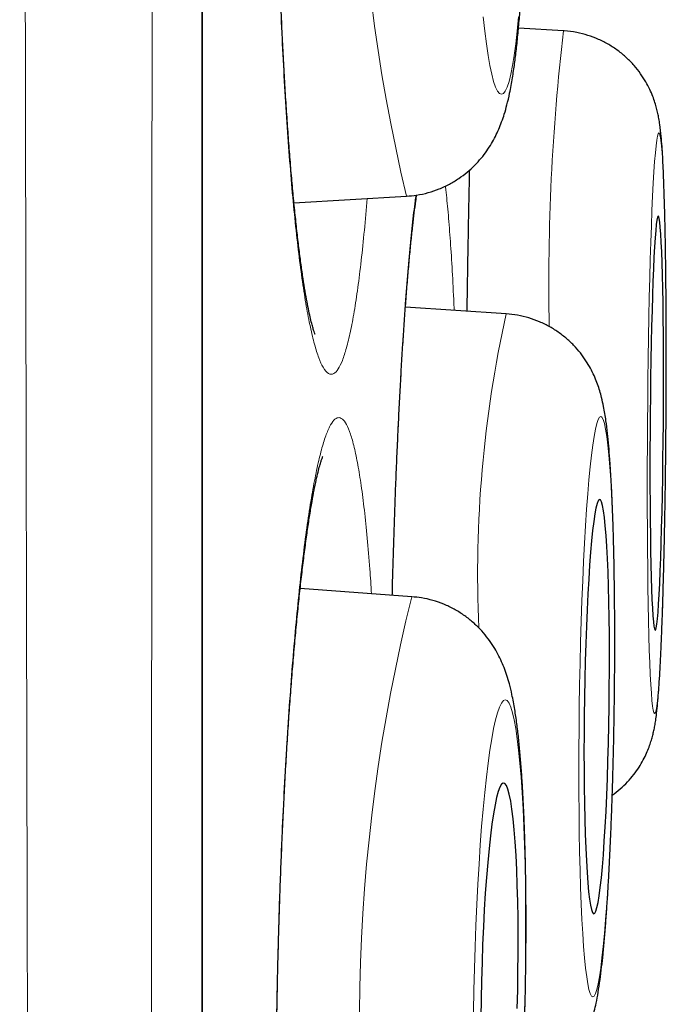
# Model space of a CAD drawing. Header units: millimetres. Extents: x 8 to 960, y 12 to 931.
# Tile 169 of 175: x 734.6 to 736.51, y 910.55 to 913.46. Entities that reach past the tile are written whole.
import ezdxf

# ---------------------------------------------------------------- set-up
doc = ezdxf.new("R2010")
doc.units = ezdxf.units.MM

msp = doc.modelspace()

# ---------------------------------------------------------------- linework, layer by layer
at = {"color": 8, "linetype": 'Continuous', "lineweight": 0}
for p, q in [((735.1373, 913.2158), (735.1373, 929.9136)), ((735.1373, 896.518), (735.1373, 913.2158))]:
    msp.add_line(p, q, dxfattribs=at)
at = {"color": 7, "linetype": 'Continuous', "lineweight": 30}
for p, q in [((735.1396, 896.5484), (735.1396, 929.8833)), ((736.2071, 913.4268), (736.0738, 913.4348)), ((735.4098, 912.918), (735.7428, 912.9377)), ((735.7444, 912.938), (735.7428, 912.9377)), ((736.0375, 912.5896), (735.7394, 912.6093)), ((735.7583, 911.7525), (735.4281, 911.7765))]:
    msp.add_line(p, q, dxfattribs=at)
at = {"color": 8, "linetype": 'Continuous', "lineweight": 0, "flags": 128}
for points in [[(735.9693, 913.4685), (735.974, 913.4266), (735.9789, 913.3885), (735.984, 913.3543), (735.9893, 913.3243), (735.9948, 913.2986), (736.0004, 913.2774), (736.0061, 913.2608), (736.0118, 913.2488), (736.0176, 913.2416), (736.0234, 913.2392), (736.0291, 913.2416), (736.0348, 913.2488), (736.0404, 913.2608), (736.0459, 913.2774), (736.0512, 913.2986), (736.0563, 913.3243), (736.0612, 913.3543), (736.0659, 913.3885), (736.0702, 913.4266), (736.0743, 913.4685)], [(736.5101, 912.2662), (736.5105, 912.3304), (736.5108, 912.3942), (736.5108, 912.4573), (736.5108, 912.5194), (736.5105, 912.58), (736.5101, 912.6389), (736.5096, 912.6957), (736.5089, 912.7501), (736.5081, 912.8017), (736.5071, 912.8504), (736.506, 912.8958), (736.5047, 912.9377), (736.5033, 912.9759), (736.5019, 913.0101), (736.5003, 913.0401), (736.4986, 913.0658), (736.4968, 913.087), (736.4949, 913.1036), (736.493, 913.1156), (736.491, 913.1227), (736.489, 913.1251), (736.4869, 913.1227), (736.4849, 913.1156), (736.4828, 913.1036), (736.4807, 913.087), (736.4786, 913.0658), (736.4765, 913.0401), (736.4745, 913.0101), (736.4725, 912.9759), (736.4706, 912.9377), (736.4687, 912.8958), (736.4669, 912.8504), (736.4653, 912.8017), (736.4637, 912.7501), (736.4622, 912.6957), (736.4608, 912.6389), (736.4596, 912.58), (736.4584, 912.5194), (736.4575, 912.4573), (736.4566, 912.3942), (736.4559, 912.3304), (736.4554, 912.2662), (736.455, 912.202), (736.4548, 912.1382), (736.4547, 912.0751), (736.4548, 912.013), (736.455, 911.9524), (736.4554, 911.8935), (736.4559, 911.8367), (736.4566, 911.7823), (736.4575, 911.7306), (736.4584, 911.682), (736.4596, 911.6365), (736.4608, 911.5946), (736.4622, 911.5565), (736.4637, 911.5223), (736.4653, 911.4923), (736.4669, 911.4666), (736.4687, 911.4454), (736.4706, 911.4288), (736.4725, 911.4168), (736.4745, 911.4096), (736.4765, 911.4072), (736.4786, 911.4096), (736.4807, 911.4168), (736.4828, 911.4288), (736.4849, 911.4454), (736.4869, 911.4666), (736.489, 911.4923), (736.491, 911.5223), (736.493, 911.5565), (736.4949, 911.5946), (736.4968, 911.6365), (736.4986, 911.682), (736.5003, 911.7306), (736.5019, 911.7823), (736.5033, 911.8367), (736.5047, 911.8935), (736.506, 911.9524), (736.5071, 912.013), (736.5081, 912.0751), (736.5089, 912.1382), (736.5096, 912.202), (736.5101, 912.2662)], [(736.3567, 911.4272), (736.3574, 911.4914), (736.3579, 911.5552), (736.358, 911.6183), (736.3579, 911.6804), (736.3574, 911.741), (736.3567, 911.7999), (736.3557, 911.8567), (736.3544, 911.9111), (736.3528, 911.9627), (736.3509, 912.0114), (736.3488, 912.0568), (736.3465, 912.0987), (736.3439, 912.1369), (736.3411, 912.171), (736.3381, 912.2011), (736.3349, 912.2267), (736.3316, 912.248), (736.3281, 912.2646), (736.3245, 912.2765), (736.3208, 912.2837), (736.3169, 912.2861), (736.3131, 912.2837), (736.3091, 912.2765), (736.3052, 912.2646), (736.3012, 912.248), (736.2973, 912.2267), (736.2934, 912.2011), (736.2896, 912.171), (736.2859, 912.1369), (736.2823, 912.0987), (736.2788, 912.0568), (736.2754, 912.0114), (736.2723, 911.9627), (736.2693, 911.9111), (736.2665, 911.8567), (736.2639, 911.7999), (736.2616, 911.741), (736.2595, 911.6804), (736.2576, 911.6183), (736.256, 911.5552), (736.2547, 911.4914), (736.2537, 911.4272), (736.253, 911.363), (736.2525, 911.2992), (736.2524, 911.2361), (736.2525, 911.1741), (736.253, 911.1134), (736.2537, 911.0546), (736.2547, 910.9978), (736.2561, 910.9434), (736.2576, 910.8917), (736.2595, 910.843), (736.2616, 910.7976), (736.2639, 910.7557), (736.2665, 910.7176), (736.2693, 910.6834), (736.2723, 910.6534), (736.2755, 910.6277), (736.2788, 910.6065), (736.2823, 910.5899), (736.2859, 910.5779), (736.2897, 910.5707), (736.2935, 910.5683), (736.2974, 910.5707), (736.3013, 910.5779), (736.3052, 910.5899), (736.3092, 910.6065), (736.3131, 910.6277), (736.317, 910.6534), (736.3208, 910.6834), (736.3245, 910.7176), (736.3281, 910.7557), (736.3316, 910.7976), (736.335, 910.843), (736.3382, 910.8917), (736.3411, 910.9434), (736.3439, 910.9978), (736.3465, 911.0546), (736.3489, 911.1134), (736.351, 911.1741), (736.3528, 911.2361), (736.3544, 911.2992), (736.3557, 911.363), (736.3567, 911.4272)], [(736.0931, 910.5885), (736.0942, 910.6526), (736.0948, 910.7165), (736.095, 910.7796), (736.0948, 910.8416), (736.0941, 910.9022), (736.0931, 910.9611), (736.0916, 911.0179), (736.0896, 911.0722), (736.0873, 911.1239), (736.0846, 911.1726), (736.0815, 911.218), (736.0781, 911.2599), (736.0743, 911.298), (736.0702, 911.3322), (736.0658, 911.3622), (736.0612, 911.3879), (736.0563, 911.4091), (736.0511, 911.4257), (736.0458, 911.4377), (736.0404, 911.4449), (736.0348, 911.4473), (736.0291, 911.4449), (736.0233, 911.4377), (736.0175, 911.4257), (736.0118, 911.4091), (736.006, 911.3879), (736.0003, 911.3622), (735.9947, 911.3322), (735.9893, 911.298), (735.984, 911.2599), (735.9789, 911.218), (735.974, 911.1726), (735.9693, 911.1239), (735.9649, 911.0722), (735.9608, 911.0179), (735.9571, 910.9611), (735.9536, 910.9022), (735.9505, 910.8416), (735.9478, 910.7796), (735.9455, 910.7165), (735.9436, 910.6526), (735.9421, 910.5885), (735.9411, 910.5243)], [(736.0916, 910.5243), (736.0931, 910.5885)]]:
    msp.add_lwpolyline(points, dxfattribs=at)
at = {"color": 7, "linetype": 'Continuous', "lineweight": 30, "flags": 128}
for points in [[(736.5023, 912.2662), (736.5026, 912.3204), (736.5028, 912.3741), (736.5028, 912.427), (736.5026, 912.4787), (736.5023, 912.5286), (736.5019, 912.5766), (736.5013, 912.6221), (736.5005, 912.6648), (736.4996, 912.7044), (736.4986, 912.7405), (736.4974, 912.773), (736.4962, 912.8015), (736.4948, 912.8258), (736.4933, 912.8457), (736.4918, 912.8611), (736.4902, 912.8718), (736.4885, 912.8778), (736.4868, 912.879), (736.485, 912.8754), (736.4833, 912.867), (736.4815, 912.8539), (736.4797, 912.8363), (736.478, 912.8141), (736.4763, 912.7877), (736.4746, 912.7572), (736.4731, 912.7229), (736.4715, 912.685), (736.4701, 912.6438), (736.4688, 912.5996), (736.4676, 912.5529), (736.4665, 912.5039), (736.4655, 912.453), (736.4647, 912.4007), (736.464, 912.3473), (736.4634, 912.2933), (736.4631, 912.2391), (736.4628, 912.1851), (736.4627, 912.1317), (736.4628, 912.0794), (736.463, 912.0285), (736.4634, 911.9795), (736.4639, 911.9327), (736.4646, 911.8886), (736.4655, 911.8474), (736.4664, 911.8095), (736.4675, 911.7751), (736.4687, 911.7447), (736.47, 911.7182), (736.4714, 911.6961), (736.4729, 911.6784), (736.4745, 911.6654), (736.4762, 911.657), (736.4779, 911.6534), (736.4796, 911.6546), (736.4814, 911.6606), (736.4831, 911.6713), (736.4849, 911.6867), (736.4867, 911.7066), (736.4884, 911.7309), (736.4901, 911.7594), (736.4917, 911.7919), (736.4932, 911.828), (736.4947, 911.8676), (736.4961, 911.9103), (736.4973, 911.9558), (736.4985, 912.0037), (736.4995, 912.0537), (736.5004, 912.1054), (736.5012, 912.1583), (736.5018, 912.212), (736.5023, 912.2662)], [(736.342, 911.4272), (736.3425, 911.4814), (736.3429, 911.5351), (736.3429, 911.588), (736.3426, 911.6397), (736.342, 911.6896), (736.3411, 911.7376), (736.34, 911.7831), (736.3386, 911.8258), (736.3369, 911.8654), (736.335, 911.9015), (736.3328, 911.934), (736.3304, 911.9625), (736.3278, 911.9867), (736.3251, 912.0067), (736.3222, 912.022), (736.3191, 912.0328), (736.316, 912.0388), (736.3128, 912.04), (736.3095, 912.0364), (736.3061, 912.028), (736.3028, 912.0149), (736.2995, 911.9973), (736.2962, 911.9751), (736.293, 911.9487), (736.2899, 911.9182), (736.2869, 911.8839), (736.2841, 911.846), (736.2814, 911.8048), (736.2789, 911.7606), (736.2766, 911.7139), (736.2746, 911.6649), (736.2728, 911.614), (736.2712, 911.5617), (736.2699, 911.5083), (736.2689, 911.4543), (736.2681, 911.4001), (736.2677, 911.3461), (736.2675, 911.2927), (736.2677, 911.2404), (736.2681, 911.1896), (736.2688, 911.1406), (736.2698, 911.0938), (736.2711, 911.0497), (736.2727, 911.0085), (736.2745, 910.9705), (736.2765, 910.9362), (736.2788, 910.9057), (736.2813, 910.8793), (736.2839, 910.8572), (736.2868, 910.8395), (736.2897, 910.8264), (736.2928, 910.8181), (736.296, 910.8145), (736.2993, 910.8157), (736.3026, 910.8217), (736.3059, 910.8324), (736.3093, 910.8478), (736.3126, 910.8677), (736.3158, 910.892), (736.319, 910.9205), (736.322, 910.9529), (736.3249, 910.9891), (736.3277, 911.0287), (736.3303, 911.0714), (736.3327, 911.1169), (736.3348, 911.1648), (736.3368, 911.2148), (736.3385, 911.2664), (736.3399, 911.3193), (736.3411, 911.3731), (736.342, 911.4272)], [(736.0715, 910.5885), (736.0723, 910.6426), (736.0728, 910.6964), (736.0728, 910.7493), (736.0724, 910.8009), (736.0715, 910.8509), (736.0703, 910.8988), (736.0686, 910.9443), (736.0665, 910.987), (736.064, 911.0266), (736.0612, 911.0627), (736.058, 911.0952), (736.0545, 911.1236), (736.0508, 911.1479), (736.0467, 911.1678), (736.0425, 911.1832), (736.038, 911.1939), (736.0334, 911.1999), (736.0287, 911.2011), (736.0238, 911.1975), (736.019, 911.1892), (736.0141, 911.1761), (736.0092, 911.1584), (736.0044, 911.1363), (735.9997, 911.1099), (735.9952, 911.0794), (735.9908, 911.0451), (735.9867, 911.0072), (735.9827, 910.966), (735.9791, 910.9218), (735.9757, 910.8751), (735.9727, 910.8261), (735.9701, 910.7753), (735.9678, 910.7229), (735.9659, 910.6696), (735.9644, 910.6156), (735.9633, 910.5614), (735.9626, 910.5074)], [(736.0702, 910.5343), (736.0715, 910.5885)]]:
    msp.add_lwpolyline(points, dxfattribs=at)
at = {"color": 8, "linetype": 'Continuous', "lineweight": 0}
for centre, radius, start, end in [((740.7013, 914.1299), 5.0998, 167.2565, 193.5184), ((742.5071, 912.6843), 6.3436, 173.27838, 181.19483), ((739.5126, 911.8183), 3.5596, 167.4866, 182.5441), ((740.8165, 910.4918), 5.213, 166.0056, 191.6875)]:
    msp.add_arc(centre, radius, start, end, dxfattribs=at)
for points, knots in [([(734.7092, 895.1413), (734.7092, 895.1415), (734.7092, 895.1438), (734.7089, 895.1612), (734.7084, 895.1943), (734.7077, 895.2425), (734.7068, 895.304), (734.7056, 895.3797), (734.7043, 895.4697), (734.7027, 895.5741), (734.701, 895.6925), (734.6991, 895.825), (734.6971, 895.9714), (734.6949, 896.1294), (734.6928, 896.2984), (734.6906, 896.4777), (734.6884, 896.6696), (734.6862, 896.8736), (734.6839, 897.0893), (734.6817, 897.3166), (734.6794, 897.5556), (734.6771, 897.81), (734.6748, 898.0798), (734.6724, 898.3659), (734.6701, 898.664), (734.6677, 898.9714), (734.6654, 899.2872), (734.6632, 899.6113), (734.6609, 899.9461), (734.6588, 900.292), (734.6566, 900.6487), (734.6546, 901.014), (734.6526, 901.3868), (734.6507, 901.7738), (734.6487, 902.1772), (734.6468, 902.5978), (734.6449, 903.0277), (734.6431, 903.4594), (734.6413, 903.8914), (734.6396, 904.3235), (734.6379, 904.7629), (734.6363, 905.2101), (734.6347, 905.6644), (734.6331, 906.1231), (734.6316, 906.5851), (734.6302, 907.0587), (734.6288, 907.5463), (734.6274, 908.0484), (734.6261, 908.5553), (734.6249, 909.057), (734.6236, 909.5522), (734.6225, 910.0407), (734.6213, 910.5322), (734.6202, 911.027), (734.6191, 911.5246), (734.618, 912.0219), (734.617, 912.5176), (734.616, 913.0208), (734.615, 913.5335), (734.6141, 914.056), (734.6132, 914.5783), (734.6123, 915.0906), (734.6115, 915.5919), (734.6108, 916.0824), (734.61, 916.5712), (734.6093, 917.0588), (734.6086, 917.5444), (734.6079, 918.0252), (734.6072, 918.4999), (734.6065, 918.977), (734.6058, 919.4585), (734.6052, 919.9441), (734.6046, 920.4243), (734.6042, 920.8529), (734.6038, 921.2309), (734.6035, 921.5602), (734.6032, 921.8861), (734.6029, 922.2089), (734.6026, 922.5284), (734.6023, 922.8446), (734.602, 923.1568), (734.6017, 923.4976), (734.6014, 923.8649), (734.6011, 924.2569), (734.6007, 924.6407), (734.6004, 925.0159), (734.6001, 925.3815), (734.5999, 925.7379), (734.5997, 926.0849), (734.5995, 926.4277), (734.5994, 926.7651), (734.5993, 927.0968), (734.5992, 927.417), (734.5991, 927.7202), (734.599, 928.0065), (734.5989, 928.2767), (734.5988, 928.5356), (734.5988, 928.7829), (734.5987, 929.018), (734.5986, 929.2411), (734.5986, 929.4521), (734.5985, 929.6539), (734.5985, 929.8455), (734.5986, 930.026), (734.5986, 930.1925), (734.5987, 930.3344), (734.5988, 930.4548), (734.5988, 930.5565), (734.5988, 930.649), (734.5989, 930.7322), (734.5989, 930.806), (734.5989, 930.8706), (734.5989, 930.9258), (734.5989, 930.9713), (734.5988, 931.0067), (734.5988, 931.0325), (734.5988, 931.0412), (734.5988, 931.0455)], [0, 0, 0, 0, 0.000866, 0.009628, 0.018417, 0.027206, 0.036047, 0.044895, 0.053917, 0.062941, 0.071964, 0.081051, 0.09014, 0.099228, 0.107985, 0.116741, 0.125525, 0.134308, 0.143064, 0.151821, 0.160603, 0.169386, 0.178572, 0.187759, 0.196975, 0.206191, 0.215182, 0.224174, 0.233193, 0.242213, 0.251284, 0.260363, 0.269296, 0.278235, 0.287689, 0.297142, 0.306627, 0.316112, 0.325125, 0.334138, 0.343178, 0.352219, 0.361312, 0.370413, 0.379367, 0.388328, 0.397808, 0.407288, 0.416801, 0.426313, 0.435282, 0.444251, 0.453247, 0.462243, 0.471291, 0.480346, 0.489257, 0.498174, 0.507603, 0.517032, 0.526494, 0.535955, 0.544905, 0.553854, 0.562831, 0.571807, 0.580836, 0.589871, 0.598762, 0.60766, 0.617067, 0.626474, 0.635914, 0.645354, 0.652049, 0.658744, 0.66545, 0.672156, 0.678897, 0.685638, 0.69239, 0.699143, 0.708053, 0.716963, 0.725901, 0.734838, 0.743748, 0.752659, 0.761597, 0.770535, 0.779902, 0.78927, 0.798669, 0.808068, 0.816974, 0.825879, 0.834812, 0.843744, 0.85265, 0.861556, 0.870489, 0.879422, 0.888783, 0.898145, 0.907539, 0.916932, 0.924423, 0.931915, 0.939406, 0.946933, 0.954462, 0.961989, 0.96963, 0.977272, 0.984913, 0.992593, 1, 1, 1, 1]), ([(734.9949, 930.8163), (734.9949, 930.8149), (734.9949, 930.8122), (734.9949, 930.7905), (734.9949, 930.7561), (734.995, 930.7076), (734.995, 930.6451), (734.9951, 930.5683), (734.9951, 930.4769), (734.9951, 930.3714), (734.9951, 930.2521), (734.9951, 930.1204), (734.995, 929.9767), (734.995, 929.8216), (734.995, 929.6537), (734.995, 929.4732), (734.995, 929.2801), (734.995, 929.0745), (734.995, 928.8568), (734.9951, 928.6231), (734.9951, 928.373), (734.9951, 928.1059), (734.9951, 927.8263), (734.995, 927.5391), (734.995, 927.2453), (734.9949, 926.9457), (734.9948, 926.6356), (734.9947, 926.3145), (734.9946, 925.9823), (734.9946, 925.6411), (734.9945, 925.2919), (734.9945, 924.9283), (734.9944, 924.5481), (734.9943, 924.151), (734.9943, 923.7447), (734.9942, 923.3358), (734.9941, 922.925), (734.9939, 922.5129), (734.9938, 922.0935), (734.9936, 921.6673), (734.9935, 921.2347), (734.9933, 920.7961), (734.9931, 920.3516), (734.9929, 919.9015), (734.9928, 919.4462), (734.9926, 918.9849), (734.9925, 918.5178), (734.9923, 918.0478), (734.9921, 917.5766), (734.992, 917.095), (734.9917, 916.6008), (734.9915, 916.094), (734.9912, 915.5848), (734.991, 915.0817), (734.9907, 914.5851), (734.9904, 914.0954), (734.9901, 913.605), (734.9898, 913.1131), (734.9895, 912.6198), (734.9892, 912.1283), (734.9889, 911.6401), (734.9886, 911.1459), (734.9883, 910.6436), (734.9879, 910.1337), (734.9875, 909.6263), (734.9871, 909.1294), (734.9867, 908.6434), (734.9862, 908.1681), (734.9858, 907.6968), (734.9853, 907.2284), (734.9848, 906.7635), (734.9843, 906.3047), (734.9839, 905.8536), (734.9834, 905.4016), (734.9829, 904.947), (734.9824, 904.4906), (734.9819, 904.0415), (734.9813, 903.6078), (734.9808, 903.1893), (734.9802, 902.7858), (734.9795, 902.3902), (734.9789, 902.0018), (734.9782, 901.621), (734.9775, 901.25), (734.9768, 900.89), (734.9761, 900.5342), (734.9754, 900.1817), (734.9746, 899.8336), (734.9739, 899.4966), (734.9731, 899.1792), (734.9724, 898.8804), (734.9716, 898.5996), (734.9708, 898.3292), (734.97, 898.0694), (734.9691, 897.8205), (734.9683, 897.5826), (734.9674, 897.3559), (734.9665, 897.1372), (734.9656, 896.9274), (734.9647, 896.7274), (734.9638, 896.5406), (734.963, 896.3698), (734.9622, 896.2146), (734.9615, 896.0743), (734.9607, 895.9465), (734.9601, 895.8313), (734.9594, 895.729), (734.9588, 895.6396), (734.9583, 895.5632), (734.9578, 895.4989), (734.9574, 895.4475), (734.9571, 895.4104), (734.9569, 895.3869), (734.9569, 895.384), (734.9569, 895.3826)], [0, 0, 0, 0, 0.0088702, 0.0177457, 0.0266229, 0.0354985, 0.0443688, 0.0534185, 0.0624737, 0.0715307, 0.0805859, 0.0896356, 0.0984162, 0.1072002, 0.1159842, 0.1247648, 0.1335455, 0.1423295, 0.1511137, 0.1598944, 0.1691297, 0.1783688, 0.1876079, 0.1968432, 0.2056292, 0.2144185, 0.2232078, 0.2319937, 0.2408493, 0.2497048, 0.2584253, 0.2671457, 0.2763847, 0.2856276, 0.2948705, 0.3041095, 0.3129322, 0.3217616, 0.3305943, 0.3394271, 0.3482564, 0.357079, 0.3659011, 0.3747266, 0.3835522, 0.3923743, 0.4012676, 0.4101609, 0.4189146, 0.4276684, 0.4369483, 0.4462321, 0.4555159, 0.4647957, 0.4736359, 0.4824794, 0.491323, 0.5001631, 0.5090743, 0.5179855, 0.5267582, 0.5355308, 0.5448294, 0.5541319, 0.5634344, 0.572733, 0.5816157, 0.5905017, 0.5993878, 0.6082704, 0.6172242, 0.6261779, 0.6349937, 0.6438094, 0.6531546, 0.6625037, 0.6718529, 0.6811981, 0.6900597, 0.6989247, 0.7077896, 0.7166512, 0.7255822, 0.7345131, 0.7433092, 0.7521053, 0.7614198, 0.7707383, 0.7800569, 0.7893716, 0.7980021, 0.8066357, 0.8152693, 0.8238999, 0.8325306, 0.8411644, 0.8497981, 0.8584288, 0.8674756, 0.8765261, 0.8855766, 0.8946234, 0.903256, 0.9118919, 0.9205277, 0.9291603, 0.9377932, 0.9464294, 0.9550656, 0.9636985, 0.972772, 0.9818494, 0.9909267, 1, 1, 1, 1]), ([(735.5557, 915.6526), (735.5516, 915.6695), (735.5434, 915.7033), (735.5307, 915.7396), (735.5179, 915.7651), (735.5051, 915.7786), (735.4922, 915.78), (735.4795, 915.7693), (735.467, 915.747), (735.4548, 915.713), (735.4429, 915.6672), (735.4316, 915.6102), (735.4207, 915.5426), (735.4105, 915.4648), (735.401, 915.3771), (735.3923, 915.2802), (735.3844, 915.175), (735.3773, 915.0622), (735.3712, 914.9425), (735.3661, 914.8165), (735.362, 914.6856), (735.3589, 914.5506), (735.3569, 914.4122), (735.356, 914.2715), (735.3561, 914.1296), (735.3573, 913.9875), (735.3596, 913.8462), (735.363, 913.7066), (735.3674, 913.5696), (735.3728, 913.4365), (735.3792, 913.3082), (735.3865, 913.1854), (735.3946, 913.0689), (735.4036, 912.9598), (735.4133, 912.8589), (735.4237, 912.7667), (735.4347, 912.6838), (735.4462, 912.611), (735.4581, 912.5489), (735.4704, 912.4978), (735.483, 912.4578), (735.4968, 912.4271), (735.5118, 912.4098), (735.5268, 912.4098), (735.5405, 912.4245), (735.553, 912.45), (735.5651, 912.487), (735.5768, 912.5354), (735.5881, 912.595), (735.5988, 912.6654), (735.6088, 912.7459), (735.618, 912.8337), (735.6234, 912.899), (735.6261, 912.9308)], [0, 0, 0, 0, 0.019404, 0.038877, 0.05835, 0.077754, 0.097158, 0.116632, 0.136105, 0.155509, 0.174913, 0.194386, 0.213859, 0.233263, 0.252667, 0.27214, 0.291613, 0.311017, 0.330421, 0.349894, 0.369368, 0.388772, 0.408176, 0.427649, 0.447122, 0.466526, 0.48593, 0.505403, 0.524876, 0.54428, 0.563684, 0.583157, 0.602631, 0.622035, 0.641439, 0.660912, 0.680385, 0.699789, 0.719193, 0.738666, 0.758139, 0.777543, 0.801814, 0.826084, 0.845488, 0.864961, 0.884435, 0.903838, 0.923242, 0.942716, 0.962189, 0.981593, 1, 1, 1, 1]), ([(735.9294, 913.0156), (735.929, 913.0001), (735.9277, 912.9432), (735.9256, 912.8384), (735.9234, 912.7143), (735.9223, 912.6322), (735.9218, 912.5972)], [0, 0, 0, 0, 0.1179411, 0.4336498, 0.7585305, 1, 1, 1, 1]), ([(735.8836, 912.5998), (735.8832, 912.6106), (735.8813, 912.6563), (735.8773, 912.7286), (735.8718, 912.8157), (735.8656, 912.8912), (735.8608, 912.942), (735.8579, 912.964), (735.8574, 912.9679)], [0, 0, 0, 0, 0.068383, 0.290006, 0.510841, 0.731675, 0.953299, 1, 1, 1, 1]), ([(735.7704, 912.9408), (735.7696, 912.9351), (735.7659, 912.9095), (735.7596, 912.8531), (735.7515, 912.7721), (735.7437, 912.6809), (735.7363, 912.5808), (735.7292, 912.4725), (735.7227, 912.3569), (735.7166, 912.2348), (735.7112, 912.107), (735.7063, 911.9742), (735.7025, 911.8571), (735.7007, 911.7836), (735.7, 911.7567)], [0, 0, 0, 0, 0.025877, 0.118101, 0.210326, 0.302221, 0.394117, 0.486341, 0.578565, 0.670461, 0.762357, 0.854581, 0.946805, 1, 1, 1, 1]), ([(735.5986, 912.1431), (735.5951, 912.1609), (735.5881, 912.1964), (735.5768, 912.2355), (735.5651, 912.2638), (735.5529, 912.2802), (735.5405, 912.2843), (735.5278, 912.2766), (735.515, 912.257), (735.5021, 912.2258), (735.4893, 912.1827), (735.4766, 912.1284), (735.4642, 912.0633), (735.452, 911.988), (735.4403, 911.9025), (735.429, 911.8077), (735.4183, 911.7045), (735.4083, 911.5935), (735.399, 911.4753), (735.3904, 911.3508), (735.3827, 911.221), (735.3758, 911.0869), (735.37, 910.9493), (735.3651, 910.809), (735.3612, 910.6673), (735.3583, 910.5253), (735.3566, 910.3837), (735.3559, 910.2436), (735.3563, 910.1059), (735.3578, 909.9719), (735.3603, 909.8424), (735.3639, 909.7181), (735.3686, 909.6001), (735.3742, 909.4892), (735.3808, 909.3863), (735.3883, 909.292), (735.3966, 909.2068), (735.4057, 909.1315), (735.4156, 909.067), (735.4261, 909.0132), (735.4372, 908.9705), (735.4498, 908.9368), (735.4639, 908.9162), (735.4785, 908.9128), (735.4923, 908.9245), (735.5051, 908.9471), (735.518, 908.9814), (735.5308, 909.027), (735.5434, 909.0841), (735.5558, 909.152), (735.5678, 909.2298), (735.5794, 909.318), (735.5875, 909.3859), (735.5915, 909.4265), (735.5921, 909.432)], [0, 0, 0, 0, 0.019327, 0.038723, 0.058118, 0.077445, 0.096772, 0.116168, 0.135564, 0.15489, 0.174217, 0.193613, 0.213009, 0.232336, 0.251662, 0.271058, 0.290454, 0.309781, 0.329108, 0.348503, 0.367899, 0.387226, 0.406553, 0.425949, 0.445345, 0.464671, 0.483998, 0.503394, 0.52279, 0.542116, 0.561443, 0.580839, 0.600235, 0.619562, 0.638888, 0.658284, 0.67768, 0.697007, 0.716334, 0.735729, 0.755125, 0.774452, 0.798625, 0.822797, 0.842124, 0.86152, 0.880915, 0.900242, 0.919569, 0.938965, 0.958361, 0.977687, 0.997014, 1, 1, 1, 1]), ([(735.6391, 911.7612), (735.6375, 911.7858), (735.6337, 911.8446), (735.6266, 911.9273), (735.6181, 912.01), (735.6088, 912.0833), (735.602, 912.1232), (735.5986, 912.1431)], [0, 0, 0, 0, 0.153103, 0.36445, 0.576551, 0.788653, 1, 1, 1, 1])]:
    msp.add_open_spline(points, degree=3, knots=knots, dxfattribs=at)
at = {"color": 7, "linetype": 'Continuous', "lineweight": 30}
for points, knots in [([(735.4721, 912.5291), (735.4721, 912.5291), (735.4723, 912.5285), (735.4713, 912.5309), (735.4693, 912.5366), (735.4661, 912.5467), (735.4621, 912.5611), (735.4575, 912.5802), (735.4524, 912.604), (735.4469, 912.6324), (735.4412, 912.6654), (735.4353, 912.703), (735.4294, 912.745), (735.4235, 912.7912), (735.4176, 912.8415), (735.4119, 912.8955), (735.4063, 912.9531), (735.4009, 913.0139), (735.3958, 913.0779), (735.3909, 913.1446), (735.3862, 913.2139), (735.3819, 913.2855), (735.3779, 913.3591), (735.3743, 913.4345), (735.3709, 913.5114), (735.368, 913.59), (735.3653, 913.6701), (735.363, 913.7515), (735.3611, 913.8339), (735.3595, 913.9171), (735.3584, 914.0008), (735.3576, 914.0849), (735.3571, 914.1689), (735.3571, 914.2526), (735.3575, 914.3359), (735.3582, 914.4188), (735.3593, 914.5009), (735.3608, 914.5819), (735.3626, 914.6614), (735.3649, 914.7389), (735.3674, 914.814), (735.3703, 914.8869), (735.3736, 914.9579), (735.3772, 915.0272), (735.3811, 915.0945), (735.3853, 915.1594), (735.3899, 915.2216), (735.3947, 915.2808), (735.3998, 915.3367), (735.4051, 915.389), (735.4105, 915.4373), (735.416, 915.4814), (735.4215, 915.521), (735.427, 915.5559), (735.4324, 915.5858), (735.4374, 915.6107), (735.442, 915.6304), (735.4458, 915.6448), (735.4488, 915.6544), (735.4508, 915.6601), (735.4511, 915.6607), (735.4512, 915.661)], [0, 0, 0, 0, 0.001644, 0.012366, 0.024159, 0.037028, 0.050908, 0.065681, 0.081171, 0.097134, 0.113679, 0.130706, 0.14812, 0.165841, 0.183805, 0.201958, 0.220253, 0.238651, 0.257117, 0.275623, 0.29414, 0.312643, 0.331117, 0.349551, 0.367908, 0.386264, 0.404779, 0.423305, 0.441846, 0.460406, 0.478991, 0.497606, 0.516232, 0.534726, 0.553284, 0.571902, 0.590546, 0.609174, 0.627747, 0.646231, 0.664456, 0.682564, 0.700823, 0.719212, 0.737706, 0.756274, 0.774881, 0.793477, 0.812008, 0.830423, 0.848665, 0.866671, 0.884372, 0.901684, 0.91851, 0.934736, 0.950753, 0.964637, 0.977606, 0.989539, 1, 1, 1, 1]), ([(735.7429, 912.938), (735.7529, 912.9388), (735.7745, 912.9404), (735.8069, 912.9478), (735.8393, 912.9587), (735.8696, 912.9729), (735.8973, 912.9896), (735.9224, 913.0084), (735.9446, 913.0288), (735.9639, 913.0501), (735.9803, 913.0718), (735.9943, 913.0935), (736.006, 913.115), (736.016, 913.1365), (736.0247, 913.1586), (736.0327, 913.1825), (736.0406, 913.2106), (736.0486, 913.2456), (736.0559, 913.2856), (736.0623, 913.3289), (736.0677, 913.3727), (736.0726, 913.4189), (736.0769, 913.4681), (736.0807, 913.5188), (736.0841, 913.5713), (736.087, 913.6256), (736.0896, 913.6817), (736.0917, 913.7393), (736.0934, 913.7984), (736.0947, 913.8587), (736.0957, 913.9199), (736.0962, 913.9819), (736.0963, 914.0414), (736.0961, 914.0802), (736.096, 914.0982)], [0, 0, 0, 0, 0.018695, 0.040717, 0.062253, 0.08335, 0.104037, 0.124329, 0.144233, 0.163772, 0.183034, 0.202253, 0.221786, 0.242196, 0.264369, 0.289615, 0.320104, 0.3602, 0.41085, 0.454576, 0.495542, 0.538688, 0.580034, 0.620301, 0.659884, 0.699004, 0.737798, 0.776355, 0.814739, 0.852995, 0.891158, 0.929254, 0.967306, 1, 1, 1, 1]), ([(736.5103, 912.2662), (736.5104, 912.277), (736.5106, 912.3082), (736.5108, 912.3598), (736.511, 912.4206), (736.511, 912.4807), (736.5109, 912.5397), (736.5106, 912.5975), (736.5102, 912.6537), (736.5097, 912.7081), (736.509, 912.7605), (736.5082, 912.8106), (736.5072, 912.8582), (736.5061, 912.9031), (736.5049, 912.9453), (736.5035, 912.9846), (736.502, 913.021), (736.5003, 913.0547), (736.4983, 913.0862), (736.4958, 913.1174), (736.493, 913.143), (736.4895, 913.1655), (736.4864, 913.1818), (736.4827, 913.1974), (736.4778, 913.2144), (736.4712, 913.2332), (736.4623, 913.2541), (736.4504, 913.2769), (736.4351, 913.3009), (736.4161, 913.3249), (736.3939, 913.3478), (736.3686, 913.3687), (736.3408, 913.387), (736.3109, 913.4023), (736.2792, 913.4143), (736.2451, 913.4225), (736.2209, 913.4266), (736.2077, 913.4267), (736.2071, 913.4267)], [0, 0, 0, 0, 0.019126, 0.055488, 0.09186, 0.128242, 0.164642, 0.201066, 0.237525, 0.274031, 0.310597, 0.347243, 0.383999, 0.420902, 0.458012, 0.495422, 0.533283, 0.571874, 0.611755, 0.654302, 0.704492, 0.728985, 0.745904, 0.761119, 0.775491, 0.789806, 0.804796, 0.821111, 0.838795, 0.857459, 0.876722, 0.896357, 0.91623, 0.936255, 0.956378, 0.976565, 0.998869, 1, 1, 1, 1]), ([(735.922, 912.5972), (735.9222, 912.6085), (735.9227, 912.6477), (735.9237, 912.7138), (735.9251, 912.7953), (735.9266, 912.8752), (735.9281, 912.9488), (735.9291, 912.9949), (735.9296, 913.0157)], [0, 0, 0, 0, 0.0776191, 0.269717, 0.4614976, 0.6528209, 0.84357, 1, 1, 1, 1]), ([(735.7006, 911.7567), (735.7009, 911.7711), (735.702, 911.8132), (735.704, 911.8822), (735.7066, 911.9631), (735.7094, 912.0425), (735.7124, 912.12), (735.7156, 912.1954), (735.719, 912.2686), (735.7226, 912.3395), (735.7263, 912.4082), (735.7302, 912.4745), (735.7343, 912.5381), (735.7385, 912.5987), (735.7429, 912.6561), (735.7473, 912.7103), (735.7518, 912.7609), (735.7564, 912.8076), (735.761, 912.8505), (735.7656, 912.8892), (735.7695, 912.9197), (735.7719, 912.9356), (735.7727, 912.9415)], [0, 0, 0, 0, 0.027644, 0.081027, 0.134297, 0.187416, 0.240352, 0.29308, 0.345552, 0.397853, 0.450525, 0.503132, 0.55568, 0.608171, 0.660599, 0.712952, 0.765177, 0.816712, 0.868193, 0.919396, 0.970075, 1, 1, 1, 1]), ([(736.3572, 911.4272), (736.3574, 911.4381), (736.3578, 911.4696), (736.3583, 911.5217), (736.3586, 911.5831), (736.3586, 911.6438), (736.3584, 911.7036), (736.3579, 911.7621), (736.3571, 911.8191), (736.3561, 911.8744), (736.3548, 911.9277), (736.3532, 911.9789), (736.3513, 912.0278), (736.3492, 912.0743), (736.3467, 912.1183), (736.344, 912.1599), (736.3408, 912.1994), (736.3371, 912.2373), (736.3324, 912.2757), (736.327, 912.3095), (736.3206, 912.3388), (736.3145, 912.3612), (736.308, 912.3811), (736.2999, 912.4015), (736.2899, 912.4229), (736.2772, 912.4453), (736.2615, 912.4683), (736.2424, 912.4914), (736.2201, 912.5135), (736.1947, 912.5338), (736.1667, 912.5517), (736.1365, 912.5666), (736.1045, 912.5781), (736.0715, 912.5862), (736.0489, 912.5883), (736.0377, 912.5893)], [0, 0, 0, 0, 0.019624, 0.056934, 0.094257, 0.1316, 0.168976, 0.206401, 0.243892, 0.281471, 0.319168, 0.357021, 0.395085, 0.433439, 0.472204, 0.511572, 0.551882, 0.593783, 0.638764, 0.691475, 0.723836, 0.74537, 0.764776, 0.782891, 0.800676, 0.818579, 0.837107, 0.856392, 0.876284, 0.896575, 0.917108, 0.937786, 0.95855, 0.979365, 1, 1, 1, 1]), ([(736.3506, 911.1647), (736.3506, 911.1647), (736.3593, 911.1703), (736.3748, 911.1835), (736.3964, 911.2039), (736.4149, 911.2256), (736.4304, 911.2476), (736.443, 911.269), (736.4528, 911.2891), (736.4602, 911.3075), (736.4659, 911.3242), (736.4703, 911.3394), (736.4737, 911.3537), (736.4766, 911.368), (736.4793, 911.3837), (736.4821, 911.4041), (736.4848, 911.429), (736.4874, 911.459), (736.4898, 911.4918), (736.492, 911.5276), (736.4941, 911.5669), (736.496, 911.6087), (736.4978, 911.6529), (736.4995, 911.6997), (736.5011, 911.749), (736.5026, 911.8006), (736.504, 911.8543), (736.5053, 911.9099), (736.5064, 911.9671), (736.5075, 912.0257), (736.5084, 912.0855), (736.5092, 912.146), (736.5098, 912.2064), (736.5101, 912.2465), (736.5103, 912.2662)], [0, 0, 0, 0, 0.0000662, 0.0206142, 0.0405518, 0.0597972, 0.0782062, 0.0955757, 0.1117633, 0.1269208, 0.1415947, 0.1566089, 0.1726826, 0.1910835, 0.2136381, 0.2437906, 0.2916839, 0.337523, 0.3804464, 0.4258424, 0.4692189, 0.5115512, 0.5532864, 0.5946459, 0.635754, 0.676687, 0.717494, 0.7582088, 0.7988553, 0.839451, 0.8800094, 0.9205411, 0.9610551, 1, 1, 1, 1]), ([(735.431, 909.0333), (735.4311, 909.0332), (735.4312, 909.0328), (735.4301, 909.0358), (735.4281, 909.0423), (735.4251, 909.0534), (735.4214, 909.0688), (735.4173, 909.089), (735.4129, 909.1139), (735.4082, 909.1434), (735.4035, 909.1774), (735.3988, 909.216), (735.3941, 909.259), (735.3896, 909.3061), (735.3853, 909.3572), (735.3812, 909.4121), (735.3773, 909.4704), (735.3737, 909.532), (735.3704, 909.5967), (735.3675, 909.6641), (735.3649, 909.734), (735.3627, 909.8062), (735.3608, 909.8803), (735.3593, 909.9562), (735.3582, 910.0335), (735.3575, 910.1124), (735.3571, 910.1927), (735.3571, 910.2744), (735.3575, 910.357), (735.3583, 910.4403), (735.3595, 910.5241), (735.361, 910.6082), (735.3629, 910.6922), (735.3652, 910.7758), (735.3678, 910.8589), (735.3709, 910.9416), (735.3742, 911.0235), (735.3779, 911.1042), (735.3819, 911.1835), (735.3862, 911.2609), (735.3908, 911.3357), (735.3956, 911.4082), (735.4008, 911.4785), (735.4062, 911.5472), (735.4119, 911.6138), (735.4178, 911.678), (735.424, 911.7395), (735.4303, 911.798), (735.4368, 911.8531), (735.4434, 911.9046), (735.45, 911.9522), (735.4566, 911.9955), (735.4631, 912.0343), (735.4694, 912.0683), (735.4754, 912.0974), (735.4809, 912.1213), (735.4858, 912.14), (735.4898, 912.1535), (735.4927, 912.1621), (735.4946, 912.1668), (735.4947, 912.1671), (735.4947, 912.1671)], [0, 0, 0, 0, 0.003683, 0.014592, 0.026591, 0.039672, 0.053755, 0.068709, 0.084365, 0.100491, 0.117108, 0.134189, 0.151639, 0.169385, 0.187365, 0.205528, 0.223828, 0.242229, 0.260698, 0.279204, 0.297722, 0.316226, 0.334701, 0.353135, 0.371504, 0.389813, 0.408316, 0.426828, 0.445353, 0.463896, 0.482463, 0.501057, 0.519669, 0.538151, 0.55668, 0.575273, 0.593898, 0.612513, 0.631079, 0.649562, 0.667938, 0.685938, 0.704153, 0.7225, 0.740955, 0.759488, 0.778064, 0.796634, 0.815144, 0.833542, 0.851769, 0.869761, 0.887446, 0.904738, 0.921536, 0.937714, 0.953482, 0.967198, 0.979971, 0.991688, 1, 1, 1, 1]), ([(736.0943, 910.5885), (736.0945, 910.5995), (736.0951, 910.6313), (736.0958, 910.6839), (736.0962, 910.7459), (736.0963, 910.8072), (736.0959, 910.8676), (736.0952, 910.9268), (736.094, 910.9846), (736.0925, 911.0407), (736.0905, 911.0951), (736.0881, 911.1474), (736.0853, 911.1976), (736.0821, 911.2456), (736.0783, 911.2915), (736.074, 911.3355), (736.069, 911.378), (736.0627, 911.4206), (736.0557, 911.4587), (736.0478, 911.4917), (736.04, 911.5182), (736.0317, 911.542), (736.022, 911.5651), (736.0105, 911.588), (735.9966, 911.611), (735.98, 911.6342), (735.9604, 911.657), (735.9376, 911.6787), (735.9119, 911.6987), (735.8836, 911.7162), (735.853, 911.7308), (735.8208, 911.7419), (735.7891, 911.7495), (735.768, 911.7513), (735.7584, 911.7521)], [0, 0, 0, 0, 0.019988, 0.057988, 0.096005, 0.134053, 0.172149, 0.210317, 0.248583, 0.286979, 0.32555, 0.364354, 0.403472, 0.443025, 0.4832, 0.524303, 0.566882, 0.612053, 0.662583, 0.698452, 0.726275, 0.750796, 0.772861, 0.793578, 0.813797, 0.833994, 0.85443, 0.875217, 0.896291, 0.917554, 0.938927, 0.960355, 0.981815, 1, 1, 1, 1]), ([(736.082, 910.2856), (736.0827, 910.2858), (736.0943, 910.2886), (736.1155, 910.2974), (736.1448, 910.3118), (736.1715, 910.3291), (736.1954, 910.3482), (736.2165, 910.3686), (736.2346, 910.3898), (736.2497, 910.411), (736.2622, 910.4316), (736.2723, 910.4514), (736.2805, 910.4704), (736.2874, 910.4889), (736.2933, 910.5076), (736.2987, 910.5279), (736.3043, 910.5526), (736.3098, 910.5828), (736.3151, 910.6179), (736.3198, 910.6556), (736.324, 910.6953), (736.328, 910.7377), (736.3318, 910.7833), (736.3352, 910.831), (736.3384, 910.8809), (736.3414, 910.9328), (736.3442, 910.9867), (736.3467, 911.0425), (736.349, 911.0999), (736.3511, 911.1588), (736.3529, 911.2187), (736.3545, 911.2797), (736.3559, 911.3412), (736.3567, 911.3905), (736.3571, 911.4192), (736.3572, 911.4272)], [0, 0, 0, 0, 0.0014625, 0.023021, 0.0440795, 0.0646434, 0.0846983, 0.1042024, 0.1230908, 0.1413202, 0.1589732, 0.1763718, 0.1940717, 0.2126924, 0.233298, 0.2574288, 0.2877706, 0.3306495, 0.3784546, 0.4220234, 0.4632019, 0.5066091, 0.5484922, 0.5894731, 0.6298877, 0.6699225, 0.7096915, 0.749269, 0.7887058, 0.8280386, 0.8672947, 0.9064953, 0.9456577, 0.9847963, 1, 1, 1, 1]), ([(735.7117, 909.4363), (735.715, 909.4363), (735.7303, 909.4362), (735.7569, 909.4402), (735.7907, 909.4482), (735.8225, 909.4598), (735.8521, 909.4743), (735.8791, 909.4914), (735.9034, 909.5103), (735.9248, 909.5306), (735.9433, 909.5516), (735.9592, 909.5729), (735.9726, 909.5941), (735.9839, 909.6151), (735.9938, 909.6363), (736.0026, 909.6585), (736.0109, 909.6831), (736.0195, 909.7134), (736.028, 909.7494), (736.0359, 909.7902), (736.0428, 909.8322), (736.049, 909.8759), (736.0548, 909.9221), (736.0602, 909.9713), (736.0651, 910.0223), (736.0697, 910.0751), (736.0739, 910.1297), (736.0778, 910.1861), (736.0813, 910.244), (736.0845, 910.3033), (736.0873, 910.3637), (736.0897, 910.4251), (736.0918, 910.4871), (736.0933, 910.5417), (736.094, 910.5755), (736.0943, 910.5885)], [0, 0, 0, 0, 0.0062914, 0.0285277, 0.050245, 0.0714958, 0.0923202, 0.1127367, 0.1327536, 0.1523764, 0.1716398, 0.1906752, 0.2097908, 0.2293697, 0.2501089, 0.2730275, 0.2996795, 0.3328175, 0.3784809, 0.425154, 0.4676094, 0.5077997, 0.5501157, 0.5909447, 0.6308534, 0.6701657, 0.709069, 0.7476814, 0.7860821, 0.8243268, 0.8624564, 0.9005024, 0.9384901, 0.9764404, 1, 1, 1, 1])]:
    msp.add_open_spline(points, degree=3, knots=knots, dxfattribs=at)

doc.saveas('drawing.dxf')
